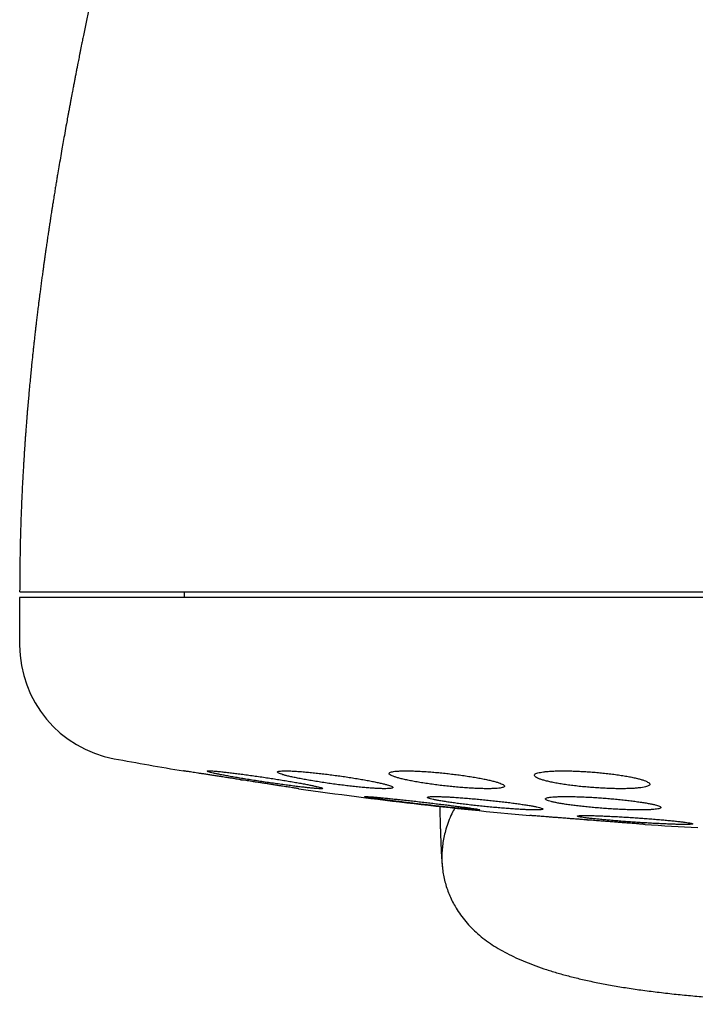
# Model space of a CAD drawing. Header units: millimetres. Extents: x 8 to 820, y 12 to 745.
# Tile 20 of 56: x 454 to 465, y 338 to 355. Entities that reach past the tile are written whole.
import ezdxf

# ---------------------------------------------------------------- set-up
doc = ezdxf.new("R2010")
doc.units = ezdxf.units.MM

msp = doc.modelspace()

# ---------------------------------------------------------------- linework, layer by layer
at = {"color": 7, "linetype": 'Continuous', "lineweight": 30}
for p, q in [((456.631, 345.568), (456.631, 345.468)), ((453.781, 345.468), (453.781, 344.642)), ((485.781, 345.468), (453.781, 345.468)), ((457.606, 342.312), (457.638, 342.307)), ((459.758, 342.018), (459.757, 342.018)), ((462.892, 341.979), (462.891, 341.979)), ((463.606, 341.615), (463.638, 341.612))]:
    msp.add_line(p, q, dxfattribs=at)
for centre, radius, start, end in [((455.781, 344.642), 2, 180, 259.6013), ((469.781, 420.932), 79.564, 259.60133, 260.47734), ((469.781, 420.932), 79.564, 261.9336, 264.83484), ((469.781, 420.932), 79.564, 266.27849, 266.93802)]:
    msp.add_arc(centre, radius, start, end, dxfattribs=at)
for points, knots in [([(458.253, 368.887), (458.253, 368.886), (458.252, 368.885), (458.251, 368.879), (458.249, 368.873), (458.246, 368.864), (458.243, 368.855), (458.24, 368.845), (458.237, 368.835), (458.234, 368.824), (458.23, 368.814), (458.227, 368.803), (458.224, 368.794), (458.221, 368.785), (458.219, 368.776), (458.216, 368.768), (458.214, 368.76), (458.212, 368.753), (458.209, 368.743), (458.205, 368.731), (458.2, 368.716), (458.195, 368.698), (458.189, 368.679), (458.183, 368.659), (458.177, 368.64), (458.172, 368.621), (458.166, 368.601), (458.159, 368.58), (458.152, 368.555), (458.144, 368.528), (458.135, 368.498), (458.126, 368.467), (458.114, 368.429), (458.1, 368.382), (458.088, 368.338), (458.078, 368.307), (458.073, 368.29), (458.069, 368.274), (458.065, 368.26), (458.06, 368.245), (458.055, 368.227), (458.049, 368.207), (458.042, 368.184), (458.036, 368.16), (458.029, 368.136), (458.022, 368.114), (458.015, 368.091), (458.009, 368.068), (458.002, 368.043), (457.994, 368.017), (457.986, 367.99), (457.979, 367.964), (457.971, 367.939), (457.965, 367.915), (457.958, 367.89), (457.95, 367.864), (457.941, 367.832), (457.93, 367.795), (457.918, 367.753), (457.907, 367.713), (457.897, 367.676), (457.887, 367.641), (457.877, 367.606), (457.866, 367.57), (457.857, 367.537), (457.849, 367.509), (457.842, 367.484), (457.835, 367.46), (457.828, 367.434), (457.819, 367.403), (457.81, 367.368), (457.8, 367.333), (457.791, 367.3), (457.782, 367.268), (457.773, 367.234), (457.762, 367.198), (457.752, 367.16), (457.741, 367.122), (457.731, 367.086), (457.722, 367.051), (457.713, 367.018), (457.704, 366.985), (457.694, 366.952), (457.685, 366.916), (457.674, 366.878), (457.663, 366.837), (457.652, 366.796), (457.641, 366.757), (457.631, 366.721), (457.622, 366.687), (457.613, 366.655), (457.605, 366.625), (457.597, 366.595), (457.588, 366.561), (457.578, 366.526), (457.568, 366.489), (457.559, 366.454), (457.549, 366.418), (457.538, 366.375), (457.524, 366.326), (457.51, 366.271), (457.496, 366.22), (457.484, 366.174), (457.473, 366.132), (457.462, 366.091), (457.45, 366.048), (457.438, 366.002), (457.426, 365.957), (457.416, 365.918), (457.407, 365.884), (457.399, 365.855), (457.391, 365.824), (457.383, 365.793), (457.375, 365.764), (457.368, 365.738), (457.362, 365.715), (457.356, 365.691), (457.349, 365.666), (457.342, 365.637), (457.333, 365.604), (457.324, 365.571), (457.315, 365.537), (457.306, 365.501), (457.296, 365.462), (457.285, 365.42), (457.273, 365.373), (457.26, 365.324), (457.248, 365.279), (457.237, 365.236), (457.226, 365.194), (457.215, 365.149), (457.202, 365.1), (457.189, 365.051), (457.177, 365.002), (457.164, 364.951), (457.151, 364.9), (457.139, 364.855), (457.13, 364.818), (457.122, 364.787), (457.113, 364.752), (457.104, 364.716), (457.094, 364.679), (457.086, 364.646), (457.079, 364.619), (457.073, 364.595), (457.067, 364.571), (457.06, 364.543), (457.051, 364.506), (457.04, 364.463), (457.028, 364.416), (457.016, 364.369), (457.004, 364.324), (456.993, 364.278), (456.981, 364.232), (456.97, 364.186), (456.959, 364.145), (456.95, 364.107), (456.941, 364.07), (456.931, 364.03), (456.921, 363.992), (456.913, 363.958), (456.906, 363.93), (456.899, 363.903), (456.887, 363.853), (456.871, 363.788), (456.849, 363.703), (456.829, 363.622), (456.808, 363.535), (456.786, 363.448), (456.766, 363.363), (456.744, 363.275), (456.725, 363.195), (456.705, 363.113), (456.687, 363.039), (456.669, 362.964), (456.65, 362.887), (456.63, 362.807), (456.609, 362.718), (456.591, 362.641), (456.574, 362.573), (456.561, 362.518), (456.549, 362.468), (456.536, 362.412), (456.521, 362.352), (456.508, 362.295), (456.495, 362.244), (456.486, 362.203), (456.476, 362.164), (456.466, 362.122), (456.455, 362.075), (456.444, 362.029), (456.434, 361.987), (456.426, 361.953), (456.418, 361.922), (456.411, 361.891), (456.402, 361.856), (456.393, 361.817), (456.383, 361.776), (456.374, 361.737), (456.365, 361.699), (456.356, 361.661), (456.346, 361.623), (456.336, 361.58), (456.319, 361.507), (456.295, 361.407), (456.263, 361.277), (456.232, 361.148), (456.202, 361.022), (456.173, 360.901), (456.144, 360.778), (456.119, 360.673), (456.098, 360.586), (456.082, 360.521), (456.067, 360.456), (456.052, 360.394), (456.037, 360.329), (456.022, 360.267), (456.007, 360.203), (455.992, 360.14), (455.976, 360.073), (455.96, 360.005), (455.944, 359.938), (455.927, 359.868), (455.91, 359.798), (455.897, 359.74), (455.887, 359.699), (455.881, 359.672), (455.875, 359.647), (455.868, 359.619), (455.861, 359.589), (455.854, 359.562), (455.848, 359.536), (455.842, 359.509), (455.835, 359.478), (455.828, 359.448), (455.821, 359.421), (455.815, 359.393), (455.808, 359.363), (455.799, 359.326), (455.788, 359.281), (455.777, 359.231), (455.764, 359.177), (455.751, 359.122), (455.739, 359.071), (455.728, 359.023), (455.715, 358.969), (455.703, 358.915), (455.691, 358.866), (455.68, 358.818), (455.668, 358.768), (455.656, 358.714), (455.641, 358.65), (455.624, 358.579), (455.607, 358.502), (455.59, 358.428), (455.573, 358.355), (455.555, 358.277), (455.535, 358.19), (455.513, 358.095), (455.492, 358.002), (455.472, 357.915), (455.455, 357.842), (455.441, 357.778), (455.427, 357.717), (455.413, 357.653), (455.398, 357.589), (455.385, 357.529), (455.373, 357.475), (455.362, 357.43), (455.353, 357.387), (455.343, 357.346), (455.329, 357.279), (455.309, 357.19), (455.284, 357.08), (455.26, 356.971), (455.241, 356.882), (455.226, 356.815), (455.216, 356.772), (455.207, 356.729), (455.198, 356.686), (455.188, 356.64), (455.177, 356.592), (455.167, 356.545), (455.158, 356.502), (455.149, 356.461), (455.14, 356.417), (455.129, 356.37), (455.118, 356.317), (455.105, 356.257), (455.092, 356.194), (455.079, 356.134), (455.068, 356.082), (455.058, 356.036), (455.049, 355.993), (455.04, 355.948), (455.025, 355.877), (455.004, 355.78), (454.98, 355.661), (454.955, 355.545), (454.932, 355.43), (454.908, 355.315), (454.887, 355.21), (454.871, 355.129), (454.859, 355.069), (454.849, 355.019), (454.837, 354.962), (454.826, 354.904), (454.815, 354.848), (454.804, 354.796), (454.794, 354.745), (454.783, 354.69), (454.772, 354.629), (454.758, 354.561), (454.745, 354.492), (454.732, 354.424), (454.721, 354.367), (454.712, 354.32), (454.704, 354.278), (454.695, 354.233), (454.686, 354.181), (454.675, 354.124), (454.663, 354.059), (454.65, 353.99), (454.636, 353.917), (454.624, 353.849), (454.609, 353.768), (454.588, 353.656), (454.563, 353.515), (454.537, 353.37), (454.512, 353.228), (454.487, 353.082), (454.461, 352.932), (454.44, 352.809), (454.424, 352.709), (454.41, 352.625), (454.395, 352.537), (454.382, 352.456), (454.371, 352.388), (454.363, 352.336), (454.356, 352.293), (454.35, 352.256), (454.345, 352.224), (454.34, 352.191), (454.334, 352.154), (454.327, 352.11), (454.319, 352.06), (454.311, 352.006), (454.304, 351.958), (454.298, 351.921), (454.294, 351.893), (454.29, 351.867), (454.286, 351.839), (454.281, 351.808), (454.276, 351.771), (454.269, 351.729), (454.262, 351.682), (454.255, 351.632), (454.248, 351.584), (454.242, 351.541), (454.237, 351.507), (454.233, 351.481), (454.23, 351.459), (454.227, 351.437), (454.223, 351.411), (454.218, 351.375), (454.211, 351.324), (454.201, 351.258), (454.191, 351.183), (454.18, 351.1), (454.17, 351.027), (454.162, 350.967), (454.155, 350.92), (454.149, 350.873), (454.143, 350.824), (454.137, 350.777), (454.132, 350.737), (454.128, 350.707), (454.125, 350.683), (454.122, 350.662), (454.119, 350.637), (454.115, 350.606), (454.11, 350.568), (454.102, 350.507), (454.092, 350.426), (454.081, 350.33), (454.07, 350.241), (454.06, 350.158), (454.051, 350.073), (454.041, 349.987), (454.031, 349.901), (454.023, 349.826), (454.016, 349.761), (454.009, 349.701), (454.002, 349.632), (453.994, 349.55), (453.983, 349.451), (453.972, 349.338), (453.96, 349.211), (453.948, 349.084), (453.937, 348.959), (453.926, 348.838), (453.917, 348.729), (453.909, 348.637), (453.904, 348.568), (453.899, 348.51), (453.895, 348.458), (453.892, 348.413), (453.888, 348.364), (453.884, 348.308), (453.879, 348.243), (453.874, 348.177), (453.87, 348.116), (453.866, 348.06), (453.863, 348.011), (453.86, 347.968), (453.858, 347.924), (453.854, 347.874), (453.851, 347.814), (453.847, 347.744), (453.842, 347.663), (453.836, 347.567), (453.83, 347.453), (453.824, 347.32), (453.817, 347.173), (453.81, 347.013), (453.804, 346.838), (453.798, 346.653), (453.792, 346.458), (453.788, 346.254), (453.784, 346.037), (453.782, 345.807), (453.782, 345.649), (453.781, 345.568)], [0, 0, 0, 0, 0.007667, 0.014936, 0.02181, 0.028294, 0.034391, 0.040004, 0.045249, 0.050127, 0.054642, 0.058367, 0.061805, 0.064958, 0.067825, 0.070409, 0.072709, 0.074728, 0.076473, 0.080039, 0.083904, 0.088067, 0.092527, 0.096931, 0.100961, 0.104622, 0.108285, 0.112328, 0.116751, 0.121549, 0.126557, 0.131597, 0.136668, 0.144544, 0.152524, 0.155004, 0.157292, 0.159378, 0.161263, 0.163031, 0.165291, 0.16786, 0.170736, 0.17369, 0.176584, 0.179275, 0.181764, 0.184422, 0.187214, 0.19014, 0.193153, 0.196017, 0.198702, 0.201206, 0.203615, 0.206256, 0.209159, 0.213267, 0.217375, 0.22145, 0.224605, 0.227823, 0.231106, 0.234419, 0.237511, 0.23975, 0.241822, 0.24387, 0.24609, 0.248482, 0.251724, 0.254702, 0.257306, 0.259717, 0.262387, 0.265306, 0.268372, 0.271257, 0.274071, 0.27669, 0.279138, 0.28152, 0.283885, 0.286454, 0.289264, 0.292273, 0.295154, 0.297897, 0.300409, 0.302679, 0.30491, 0.306822, 0.308774, 0.310984, 0.313565, 0.315846, 0.318174, 0.320469, 0.322704, 0.326438, 0.329842, 0.332993, 0.335933, 0.338322, 0.340739, 0.343312, 0.346122, 0.348841, 0.351392, 0.352979, 0.354671, 0.356468, 0.358299, 0.359958, 0.361432, 0.36272, 0.363976, 0.36536, 0.367, 0.368884, 0.370744, 0.372471, 0.374563, 0.376632, 0.378704, 0.381471, 0.384087, 0.386521, 0.388742, 0.390807, 0.393113, 0.395764, 0.398305, 0.400683, 0.403256, 0.40594, 0.408444, 0.409872, 0.411424, 0.413113, 0.414939, 0.416814, 0.418439, 0.419719, 0.420761, 0.421868, 0.4232, 0.424743, 0.427143, 0.429337, 0.431472, 0.433716, 0.435687, 0.437902, 0.440075, 0.441963, 0.443579, 0.445234, 0.447055, 0.448996, 0.450373, 0.451571, 0.452693, 0.454041, 0.458164, 0.46128, 0.465205, 0.468793, 0.472543, 0.476277, 0.479527, 0.483595, 0.486322, 0.48969, 0.492676, 0.495521, 0.49915, 0.502339, 0.506171, 0.50827, 0.510228, 0.512356, 0.5141, 0.516071, 0.518358, 0.519876, 0.521215, 0.522462, 0.523857, 0.525434, 0.527189, 0.528475, 0.529576, 0.530563, 0.531547, 0.532665, 0.534024, 0.535447, 0.536673, 0.537964, 0.539152, 0.540363, 0.541787, 0.54334, 0.547484, 0.551579, 0.555994, 0.560002, 0.563711, 0.56765, 0.57164, 0.57379, 0.575843, 0.577846, 0.579853, 0.581772, 0.583917, 0.585727, 0.587721, 0.589856, 0.591921, 0.594065, 0.596101, 0.598438, 0.600524, 0.601487, 0.602259, 0.602958, 0.60384, 0.604848, 0.605696, 0.606381, 0.607185, 0.608223, 0.609179, 0.609927, 0.610723, 0.611729, 0.612722, 0.614087, 0.615891, 0.617241, 0.619079, 0.620537, 0.621998, 0.62374, 0.625381, 0.62688, 0.628238, 0.629665, 0.631384, 0.633153, 0.635415, 0.637785, 0.640055, 0.642069, 0.644312, 0.647032, 0.649868, 0.652737, 0.655349, 0.657599, 0.659192, 0.661049, 0.662941, 0.664833, 0.666759, 0.668206, 0.669551, 0.670795, 0.671939, 0.673205, 0.676659, 0.679695, 0.682905, 0.686147, 0.68746, 0.68874, 0.689939, 0.691131, 0.692485, 0.69398, 0.695319, 0.696525, 0.697683, 0.698942, 0.700303, 0.701768, 0.703545, 0.705463, 0.707211, 0.708698, 0.710005, 0.711175, 0.712409, 0.713798, 0.71735, 0.720743, 0.724025, 0.727289, 0.730564, 0.73382, 0.736295, 0.737495, 0.738906, 0.740585, 0.742328, 0.743857, 0.7453, 0.746748, 0.748198, 0.750014, 0.751879, 0.753953, 0.755906, 0.757598, 0.75881, 0.759888, 0.761148, 0.762642, 0.76426, 0.765972, 0.768083, 0.770146, 0.772099, 0.773781, 0.776974, 0.781578, 0.78561, 0.789121, 0.793555, 0.797791, 0.801704, 0.803858, 0.806124, 0.808689, 0.811277, 0.812869, 0.814341, 0.815562, 0.816531, 0.817389, 0.818257, 0.819275, 0.820474, 0.821864, 0.823445, 0.824946, 0.825872, 0.826579, 0.827263, 0.828036, 0.828897, 0.829838, 0.831091, 0.8324, 0.833765, 0.83517, 0.836389, 0.837348, 0.838012, 0.838554, 0.839171, 0.839868, 0.840645, 0.84223, 0.844068, 0.846147, 0.84844, 0.850945, 0.852174, 0.853448, 0.854767, 0.856132, 0.85748, 0.85859, 0.859444, 0.860003, 0.860524, 0.861215, 0.862074, 0.863104, 0.864303, 0.867136, 0.869793, 0.872251, 0.874511, 0.876572, 0.879276, 0.881628, 0.88367, 0.885401, 0.886977, 0.888678, 0.891028, 0.893749, 0.896843, 0.900325, 0.904203, 0.9073, 0.91061, 0.914135, 0.91627, 0.918159, 0.919754, 0.921054, 0.922411, 0.92342, 0.925114, 0.926974, 0.928793, 0.930493, 0.932027, 0.933395, 0.934482, 0.93558, 0.936949, 0.938595, 0.940518, 0.942718, 0.945196, 0.94844, 0.952063, 0.956068, 0.960456, 0.965229, 0.970388, 0.975609, 0.981178, 0.987098, 0.993371, 1, 1, 1, 1]), ([(453.783, 345.568), (453.783, 345.568), (453.782, 345.568), (453.795, 345.568), (453.821, 345.568), (453.861, 345.568), (453.915, 345.568), (453.982, 345.568), (454.062, 345.568), (454.155, 345.568), (454.262, 345.568), (454.381, 345.568), (454.471, 345.568), (454.516, 345.568)], [0, 0, 0, 0, 0.046646, 0.141976, 0.23754, 0.333141, 0.428498, 0.52369, 0.618798, 0.713903, 0.809085, 0.904424, 1, 1, 1, 1]), ([(454.516, 345.568), (454.566, 345.568), (454.664, 345.568), (454.829, 345.568), (455.007, 345.568), (455.198, 345.568), (455.402, 345.568), (455.616, 345.568), (455.836, 345.568), (456.064, 345.568), (456.302, 345.568), (456.552, 345.568), (456.817, 345.568), (457.099, 345.568), (457.398, 345.568), (457.707, 345.568), (458.027, 345.568), (458.359, 345.568), (458.694, 345.568), (459.032, 345.568), (459.371, 345.568), (459.719, 345.568), (460.075, 345.568), (460.446, 345.568), (460.833, 345.568), (461.235, 345.568), (461.645, 345.568), (462.062, 345.568), (462.486, 345.568), (462.909, 345.568), (463.329, 345.568), (463.746, 345.568), (464.167, 345.568), (464.593, 345.568), (465.033, 345.568), (465.485, 345.568), (465.949, 345.568), (466.417, 345.568), (466.888, 345.568), (467.361, 345.568), (467.828, 345.568), (468.288, 345.568), (468.739, 345.568), (469.191, 345.568), (469.643, 345.568), (469.945, 345.568), (470.096, 345.568)], [0, 0, 0, 0, 0.023363, 0.046689, 0.069999, 0.093313, 0.116654, 0.140027, 0.162034, 0.184017, 0.205994, 0.227982, 0.25, 0.273367, 0.296695, 0.320005, 0.343318, 0.366655, 0.390027, 0.412034, 0.434017, 0.455994, 0.477982, 0.5, 0.523367, 0.546695, 0.570005, 0.593318, 0.616655, 0.640027, 0.662034, 0.684017, 0.705994, 0.727982, 0.75, 0.773367, 0.796695, 0.820005, 0.843318, 0.866655, 0.890024, 0.912028, 0.93401, 0.955988, 0.977978, 1, 1, 1, 1]), ([(457.618, 342.31), (457.59, 342.314), (457.534, 342.323), (457.45, 342.336), (457.366, 342.349), (457.284, 342.362), (457.205, 342.374), (457.129, 342.386), (457.056, 342.397), (456.987, 342.408), (456.924, 342.417), (456.865, 342.426), (456.811, 342.435), (456.764, 342.442), (456.723, 342.449), (456.688, 342.454), (456.66, 342.458), (456.639, 342.462), (456.625, 342.464), (456.618, 342.465), (456.618, 342.465), (456.619, 342.465)], [0, 0, 0, 0, 0.053717, 0.107434, 0.162706, 0.217977, 0.271697, 0.325416, 0.380713, 0.436009, 0.489427, 0.542845, 0.597851, 0.652856, 0.70567, 0.758483, 0.812864, 0.867245, 0.919509, 0.971773, 1, 1, 1, 1]), ([(458.032, 342.35), (457.995, 342.356), (457.919, 342.367), (457.808, 342.383), (457.699, 342.398), (457.594, 342.412), (457.495, 342.424), (457.403, 342.435), (457.319, 342.445), (457.244, 342.453), (457.179, 342.459), (457.126, 342.463), (457.084, 342.465), (457.054, 342.465), (457.036, 342.463), (457.03, 342.46), (457.037, 342.454), (457.056, 342.447), (457.087, 342.438), (457.13, 342.427), (457.184, 342.415), (457.248, 342.402), (457.323, 342.388), (457.406, 342.372), (457.498, 342.356), (457.597, 342.339), (457.701, 342.322), (457.81, 342.304), (457.922, 342.287), (458.036, 342.269), (458.15, 342.253), (458.262, 342.237), (458.371, 342.222), (458.476, 342.208), (458.575, 342.195), (458.667, 342.184), (458.751, 342.175), (458.825, 342.167), (458.889, 342.161), (458.942, 342.157), (458.983, 342.155), (459.012, 342.155), (459.029, 342.157), (459.034, 342.161), (459.026, 342.166), (459.007, 342.174), (458.975, 342.183), (458.931, 342.193), (458.877, 342.205), (458.811, 342.219), (458.736, 342.233), (458.652, 342.249), (458.56, 342.265), (458.461, 342.282), (458.356, 342.299), (458.249, 342.317), (458.14, 342.334), (458.068, 342.345), (458.032, 342.35)], [0, 0, 0, 0, 0.018035, 0.036127, 0.054162, 0.072204, 0.090304, 0.108345, 0.126243, 0.144199, 0.162096, 0.179792, 0.197546, 0.215243, 0.232821, 0.250456, 0.268034, 0.285626, 0.303273, 0.320866, 0.338595, 0.356379, 0.374109, 0.392041, 0.410029, 0.427961, 0.446075, 0.464245, 0.482359, 0.500553, 0.518805, 0.536999, 0.555134, 0.573328, 0.591462, 0.609424, 0.627445, 0.645407, 0.663161, 0.680972, 0.698726, 0.716329, 0.733989, 0.751593, 0.769167, 0.786797, 0.804372, 0.822048, 0.83978, 0.857457, 0.875322, 0.893243, 0.91111, 0.929172, 0.947292, 0.965355, 0.982678, 1, 1, 1, 1]), ([(459.247, 342.387), (459.21, 342.392), (459.135, 342.402), (459.024, 342.415), (458.916, 342.428), (458.812, 342.438), (458.713, 342.447), (458.621, 342.455), (458.537, 342.46), (458.463, 342.463), (458.398, 342.465), (458.344, 342.465), (458.301, 342.462), (458.27, 342.458), (458.252, 342.452), (458.245, 342.445), (458.251, 342.435), (458.269, 342.424), (458.3, 342.412), (458.342, 342.398), (458.395, 342.383), (458.459, 342.368), (458.534, 342.351), (458.617, 342.334), (458.709, 342.317), (458.808, 342.299), (458.913, 342.282), (459.023, 342.265), (459.135, 342.248), (459.249, 342.232), (459.363, 342.218), (459.475, 342.204), (459.584, 342.192), (459.689, 342.181), (459.788, 342.172), (459.879, 342.165), (459.963, 342.16), (460.037, 342.157), (460.101, 342.155), (460.154, 342.156), (460.196, 342.158), (460.226, 342.162), (460.244, 342.168), (460.249, 342.176), (460.243, 342.186), (460.224, 342.197), (460.193, 342.209), (460.15, 342.223), (460.096, 342.238), (460.031, 342.253), (459.956, 342.27), (459.871, 342.287), (459.779, 342.304), (459.68, 342.322), (459.574, 342.339), (459.466, 342.356), (459.357, 342.372), (459.284, 342.382), (459.247, 342.387)], [0, 0, 0, 0, 0.017883, 0.035822, 0.053704, 0.071595, 0.089543, 0.107432, 0.125172, 0.14297, 0.16071, 0.178305, 0.195957, 0.213553, 0.231129, 0.248761, 0.266337, 0.284024, 0.301767, 0.319455, 0.337337, 0.355274, 0.373157, 0.391233, 0.409367, 0.427443, 0.445631, 0.463875, 0.482062, 0.500224, 0.518444, 0.536605, 0.554616, 0.572685, 0.590694, 0.608496, 0.626356, 0.644158, 0.661788, 0.679475, 0.697105, 0.714673, 0.732298, 0.749867, 0.767509, 0.785205, 0.802847, 0.820663, 0.838535, 0.856352, 0.874371, 0.892448, 0.910468, 0.928632, 0.946855, 0.965019, 0.98251, 1, 1, 1, 1]), ([(461.18, 342.419), (461.143, 342.423), (461.069, 342.431), (460.959, 342.441), (460.851, 342.45), (460.747, 342.456), (460.649, 342.461), (460.557, 342.464), (460.474, 342.465), (460.399, 342.464), (460.334, 342.461), (460.28, 342.457), (460.237, 342.45), (460.205, 342.442), (460.186, 342.432), (460.178, 342.421), (460.183, 342.408), (460.201, 342.394), (460.231, 342.379), (460.273, 342.363), (460.326, 342.346), (460.39, 342.329), (460.465, 342.311), (460.549, 342.294), (460.641, 342.277), (460.74, 342.26), (460.846, 342.243), (460.955, 342.228), (461.068, 342.213), (461.181, 342.2), (461.295, 342.189), (461.407, 342.178), (461.516, 342.17), (461.62, 342.164), (461.718, 342.159), (461.809, 342.156), (461.892, 342.155), (461.966, 342.156), (462.031, 342.159), (462.084, 342.164), (462.127, 342.17), (462.157, 342.179), (462.176, 342.189), (462.183, 342.2), (462.176, 342.213), (462.158, 342.227), (462.128, 342.242), (462.085, 342.258), (462.031, 342.275), (461.966, 342.292), (461.891, 342.31), (461.806, 342.327), (461.713, 342.344), (461.614, 342.361), (461.508, 342.378), (461.4, 342.393), (461.29, 342.407), (461.217, 342.415), (461.18, 342.419)], [0, 0, 0, 0, 0.0177304, 0.0355165, 0.0532459, 0.0709824, 0.0887758, 0.1065117, 0.1241314, 0.1418077, 0.1594275, 0.1769955, 0.1946193, 0.212188, 0.229839, 0.2475456, 0.2651977, 0.2830301, 0.3009184, 0.3187517, 0.3367871, 0.3548793, 0.3729151, 0.3910873, 0.4093173, 0.4274892, 0.4456698, 0.4639087, 0.4820884, 0.500143, 0.518256, 0.5363096, 0.5541608, 0.5720699, 0.5899204, 0.6075831, 0.6253027, 0.6429653, 0.6605363, 0.6781633, 0.6957348, 0.7133478, 0.7310163, 0.7486302, 0.7663992, 0.7842241, 0.801994, 0.8199678, 0.8379981, 0.8559724, 0.8741125, 0.89231, 0.91045, 0.9286437, 0.9468955, 0.9650884, 0.9825443, 1, 1, 1, 1]), ([(463.7, 342.444), (463.663, 342.447), (463.588, 342.452), (463.478, 342.458), (463.371, 342.462), (463.268, 342.465), (463.17, 342.465), (463.079, 342.464), (462.995, 342.46), (462.921, 342.455), (462.855, 342.448), (462.801, 342.439), (462.757, 342.429), (462.725, 342.417), (462.705, 342.404), (462.698, 342.389), (462.702, 342.374), (462.72, 342.358), (462.75, 342.341), (462.791, 342.323), (462.845, 342.306), (462.91, 342.288), (462.985, 342.271), (463.069, 342.254), (463.162, 342.238), (463.262, 342.223), (463.367, 342.209), (463.476, 342.196), (463.589, 342.185), (463.702, 342.176), (463.815, 342.168), (463.926, 342.162), (464.034, 342.158), (464.137, 342.155), (464.235, 342.155), (464.326, 342.157), (464.409, 342.16), (464.483, 342.166), (464.547, 342.173), (464.601, 342.182), (464.644, 342.192), (464.675, 342.204), (464.695, 342.217), (464.702, 342.232), (464.696, 342.247), (464.678, 342.263), (464.647, 342.28), (464.604, 342.298), (464.55, 342.315), (464.485, 342.333), (464.409, 342.35), (464.324, 342.367), (464.231, 342.383), (464.131, 342.398), (464.025, 342.412), (463.917, 342.424), (463.808, 342.435), (463.736, 342.441), (463.7, 342.444)], [0, 0, 0, 0, 0.017619, 0.035293, 0.052911, 0.070533, 0.088211, 0.105833, 0.1234, 0.141024, 0.158592, 0.176214, 0.193891, 0.211513, 0.229299, 0.247141, 0.264928, 0.28292, 0.300969, 0.318961, 0.337112, 0.355321, 0.373472, 0.391663, 0.409913, 0.428103, 0.446196, 0.464347, 0.482439, 0.500339, 0.518296, 0.536195, 0.553895, 0.571651, 0.58935, 0.606931, 0.624568, 0.642148, 0.65974, 0.677388, 0.694981, 0.712707, 0.730489, 0.748216, 0.766144, 0.784128, 0.802056, 0.820166, 0.838333, 0.856443, 0.874637, 0.892889, 0.911082, 0.92922, 0.947417, 0.965554, 0.982777, 1, 1, 1, 1]), ([(458.617, 342.156), (458.617, 342.155), (458.618, 342.155), (458.613, 342.156), (458.602, 342.158), (458.583, 342.161), (458.557, 342.165), (458.525, 342.17), (458.487, 342.176), (458.442, 342.183), (458.392, 342.19), (458.336, 342.199), (458.276, 342.208), (458.21, 342.218), (458.141, 342.229), (458.068, 342.24), (457.991, 342.252), (457.911, 342.265), (457.822, 342.278), (457.724, 342.294), (457.653, 342.304), (457.618, 342.31)], [0, 0, 0, 0, 0.013432, 0.065486, 0.11754, 0.171106, 0.224673, 0.276747, 0.328821, 0.382387, 0.435953, 0.488413, 0.540874, 0.594825, 0.648776, 0.701825, 0.754874, 0.809433, 0.863993, 0.931621, 1, 1, 1, 1]), ([(460.757, 341.924), (460.719, 341.929), (460.644, 341.937), (460.533, 341.949), (460.424, 341.961), (460.32, 341.972), (460.221, 341.982), (460.129, 341.992), (460.045, 342), (459.97, 342.007), (459.905, 342.012), (459.851, 342.016), (459.809, 342.019), (459.778, 342.02), (459.761, 342.02), (459.755, 342.018), (459.762, 342.015), (459.781, 342.011), (459.813, 342.005), (459.856, 341.998), (459.911, 341.99), (459.976, 341.981), (460.05, 341.97), (460.134, 341.959), (460.226, 341.948), (460.325, 341.935), (460.429, 341.922), (460.538, 341.909), (460.649, 341.896), (460.763, 341.883), (460.876, 341.871), (460.987, 341.858), (461.096, 341.846), (461.201, 341.835), (461.299, 341.825), (461.391, 341.816), (461.474, 341.808), (461.549, 341.801), (461.613, 341.796), (461.666, 341.792), (461.707, 341.789), (461.737, 341.788), (461.754, 341.788), (461.759, 341.79), (461.751, 341.793), (461.731, 341.798), (461.699, 341.804), (461.655, 341.811), (461.599, 341.819), (461.534, 341.828), (461.458, 341.838), (461.374, 341.85), (461.281, 341.861), (461.182, 341.874), (461.078, 341.887), (460.971, 341.899), (460.864, 341.912), (460.792, 341.92), (460.757, 341.924)], [0, 0, 0, 0, 0.017991, 0.036039, 0.054029, 0.072023, 0.090075, 0.108069, 0.125989, 0.143967, 0.161886, 0.179689, 0.197549, 0.215351, 0.233071, 0.250847, 0.268567, 0.286274, 0.304037, 0.321744, 0.339513, 0.357338, 0.375107, 0.392986, 0.410921, 0.428801, 0.44679, 0.464836, 0.482826, 0.500878, 0.518987, 0.537039, 0.555078, 0.573175, 0.591213, 0.609168, 0.62718, 0.645135, 0.662972, 0.680867, 0.698705, 0.716444, 0.734241, 0.75198, 0.769683, 0.787443, 0.805146, 0.822889, 0.840688, 0.858431, 0.876273, 0.894171, 0.912013, 0.92997, 0.947984, 0.965942, 0.982971, 1, 1, 1, 1]), ([(461.845, 341.962), (461.808, 341.966), (461.733, 341.973), (461.622, 341.983), (461.514, 341.992), (461.41, 342), (461.311, 342.007), (461.219, 342.012), (461.135, 342.016), (461.061, 342.019), (460.996, 342.02), (460.942, 342.02), (460.899, 342.018), (460.868, 342.015), (460.85, 342.011), (460.843, 342.005), (460.85, 341.998), (460.868, 341.989), (460.899, 341.98), (460.942, 341.97), (460.996, 341.959), (461.061, 341.947), (461.136, 341.934), (461.22, 341.922), (461.312, 341.909), (461.411, 341.895), (461.515, 341.882), (461.624, 341.87), (461.736, 341.857), (461.849, 341.846), (461.963, 341.835), (462.074, 341.825), (462.183, 341.816), (462.287, 341.808), (462.386, 341.801), (462.477, 341.796), (462.56, 341.792), (462.635, 341.789), (462.699, 341.788), (462.752, 341.788), (462.794, 341.79), (462.824, 341.793), (462.842, 341.798), (462.848, 341.804), (462.84, 341.811), (462.821, 341.819), (462.789, 341.829), (462.746, 341.839), (462.691, 341.85), (462.626, 341.862), (462.55, 341.875), (462.465, 341.887), (462.373, 341.901), (462.274, 341.914), (462.169, 341.927), (462.061, 341.939), (461.953, 341.951), (461.881, 341.958), (461.845, 341.962)], [0, 0, 0, 0, 0.017881, 0.035818, 0.053698, 0.071583, 0.089525, 0.107409, 0.125209, 0.143067, 0.160866, 0.178585, 0.19636, 0.214079, 0.231786, 0.24955, 0.267258, 0.285029, 0.302856, 0.320627, 0.338509, 0.356447, 0.374329, 0.39232, 0.410369, 0.42836, 0.446413, 0.464523, 0.482575, 0.500613, 0.518708, 0.536745, 0.554698, 0.572708, 0.59066, 0.608495, 0.626387, 0.644222, 0.66196, 0.679755, 0.697493, 0.715196, 0.732955, 0.750659, 0.768403, 0.786204, 0.803949, 0.821793, 0.839694, 0.857539, 0.875498, 0.893515, 0.911475, 0.929515, 0.947613, 0.965654, 0.982827, 1, 1, 1, 1]), ([(463.891, 341.993), (463.854, 341.996), (463.779, 342.001), (463.669, 342.008), (463.561, 342.013), (463.457, 342.017), (463.359, 342.019), (463.267, 342.02), (463.184, 342.02), (463.109, 342.018), (463.044, 342.015), (462.99, 342.01), (462.946, 342.004), (462.915, 341.997), (462.896, 341.989), (462.889, 341.979), (462.895, 341.969), (462.913, 341.958), (462.944, 341.946), (462.986, 341.933), (463.04, 341.921), (463.105, 341.907), (463.18, 341.894), (463.265, 341.881), (463.357, 341.869), (463.456, 341.856), (463.561, 341.845), (463.67, 341.834), (463.782, 341.824), (463.895, 341.815), (464.008, 341.807), (464.119, 341.8), (464.227, 341.795), (464.331, 341.791), (464.429, 341.789), (464.521, 341.788), (464.604, 341.789), (464.678, 341.79), (464.742, 341.794), (464.796, 341.798), (464.838, 341.805), (464.869, 341.812), (464.887, 341.82), (464.893, 341.83), (464.887, 341.84), (464.868, 341.851), (464.836, 341.863), (464.793, 341.876), (464.738, 341.889), (464.673, 341.902), (464.597, 341.915), (464.512, 341.928), (464.419, 341.94), (464.32, 341.953), (464.214, 341.964), (464.107, 341.975), (463.999, 341.985), (463.927, 341.99), (463.891, 341.993)], [0, 0, 0, 0, 0.01777, 0.035596, 0.053366, 0.071139, 0.088969, 0.106741, 0.124459, 0.142232, 0.15995, 0.177658, 0.195422, 0.213131, 0.230905, 0.248734, 0.266508, 0.284393, 0.302334, 0.320219, 0.338213, 0.356264, 0.374258, 0.392312, 0.410423, 0.428476, 0.446512, 0.464606, 0.482641, 0.50059, 0.518598, 0.536546, 0.554378, 0.572267, 0.590099, 0.607835, 0.625628, 0.643364, 0.661067, 0.678827, 0.69653, 0.714277, 0.73208, 0.749827, 0.767675, 0.785578, 0.803426, 0.821389, 0.839408, 0.857371, 0.875413, 0.893512, 0.911554, 0.929604, 0.947712, 0.965762, 0.982881, 1, 1, 1, 1]), ([(461.059, 341.848), (461.059, 341.844), (461.06, 341.81), (461.061, 341.749), (461.063, 341.679), (461.065, 341.623), (461.066, 341.58), (461.067, 341.537), (461.069, 341.494), (461.07, 341.452), (461.071, 341.413), (461.072, 341.376), (461.074, 341.341), (461.075, 341.308), (461.076, 341.278), (461.077, 341.252), (461.078, 341.23), (461.079, 341.212), (461.079, 341.194), (461.08, 341.176), (461.081, 341.157), (461.082, 341.136), (461.083, 341.112), (461.085, 341.084), (461.086, 341.054), (461.088, 341.024), (461.089, 340.995), (461.091, 340.969), (461.092, 340.944), (461.094, 340.923), (461.095, 340.905), (461.096, 340.891), (461.097, 340.879), (461.098, 340.87), (461.098, 340.863), (461.099, 340.858), (461.099, 340.852), (461.1, 340.846), (461.101, 340.839), (461.101, 340.831), (461.102, 340.823), (461.103, 340.814), (461.104, 340.805), (461.105, 340.796), (461.106, 340.787), (461.106, 340.781), (461.107, 340.779)], [0, 0, 0, 0, 0.005195, 0.041118, 0.079416, 0.100564, 0.122389, 0.144896, 0.168089, 0.191971, 0.216247, 0.239208, 0.260567, 0.285118, 0.307079, 0.326427, 0.343143, 0.357213, 0.370369, 0.385352, 0.4022, 0.420916, 0.441499, 0.470839, 0.502414, 0.536202, 0.57049, 0.605726, 0.640423, 0.674546, 0.700491, 0.724393, 0.746195, 0.765914, 0.776253, 0.786285, 0.79797, 0.811585, 0.827105, 0.844503, 0.863742, 0.886978, 0.912318, 0.939675, 0.968944, 1, 1, 1, 1]), ([(461.32, 341.821), (461.303, 341.788), (461.262, 341.713), (461.211, 341.59), (461.167, 341.461), (461.136, 341.339), (461.114, 341.225), (461.101, 341.11), (461.095, 340.995), (461.097, 340.881), (461.106, 340.768), (461.124, 340.655), (461.149, 340.544), (461.181, 340.435), (461.222, 340.327), (461.269, 340.221), (461.328, 340.111), (461.4, 339.998), (461.486, 339.882), (461.583, 339.771), (461.691, 339.666), (461.809, 339.566), (461.937, 339.473), (462.075, 339.385), (462.223, 339.303), (462.381, 339.226), (462.549, 339.153), (462.727, 339.085), (462.914, 339.02), (463.111, 338.96), (463.318, 338.904), (463.538, 338.85), (463.772, 338.799), (464.02, 338.752), (464.279, 338.708), (464.549, 338.668), (464.83, 338.632), (465.117, 338.599), (465.408, 338.57), (465.704, 338.544), (466.011, 338.521), (466.327, 338.501), (466.667, 338.482), (467.031, 338.465), (467.421, 338.45), (467.823, 338.438), (468.239, 338.429), (468.555, 338.423), (468.733, 338.422), (468.768, 338.421)], [0, 0, 0, 0, 0.011453, 0.026568, 0.041404, 0.053589, 0.065639, 0.07758, 0.089438, 0.101238, 0.113005, 0.124764, 0.136539, 0.148355, 0.160236, 0.172207, 0.184292, 0.198979, 0.21391, 0.22913, 0.244682, 0.260613, 0.276988, 0.293893, 0.311405, 0.329588, 0.348493, 0.368164, 0.388637, 0.409946, 0.432124, 0.455196, 0.480298, 0.506431, 0.533616, 0.561875, 0.591227, 0.621687, 0.651436, 0.682197, 0.71398, 0.746796, 0.780654, 0.819684, 0.860035, 0.901719, 0.944746, 0.989126, 1, 1, 1, 1]), ([(463.618, 341.614), (463.59, 341.616), (463.534, 341.62), (463.451, 341.627), (463.368, 341.633), (463.286, 341.639), (463.208, 341.646), (463.133, 341.651), (463.06, 341.657), (462.992, 341.662), (462.928, 341.667), (462.869, 341.672), (462.816, 341.676), (462.768, 341.68), (462.726, 341.683), (462.691, 341.686), (462.662, 341.688), (462.64, 341.69), (462.626, 341.691), (462.618, 341.691), (462.618, 341.691), (462.619, 341.691)], [0, 0, 0, 0, 0.053125, 0.10625, 0.160917, 0.215583, 0.268709, 0.321834, 0.376507, 0.43118, 0.484232, 0.537283, 0.591884, 0.646485, 0.699384, 0.752284, 0.806728, 0.861172, 0.913931, 0.96669, 1, 1, 1, 1]), ([(464.443, 341.653), (464.406, 341.655), (464.331, 341.66), (464.22, 341.667), (464.112, 341.673), (464.008, 341.678), (463.909, 341.683), (463.817, 341.686), (463.734, 341.689), (463.659, 341.691), (463.594, 341.692), (463.54, 341.691), (463.497, 341.69), (463.466, 341.688), (463.448, 341.685), (463.442, 341.681), (463.448, 341.676), (463.467, 341.671), (463.498, 341.664), (463.541, 341.657), (463.596, 341.65), (463.661, 341.642), (463.736, 341.634), (463.821, 341.625), (463.913, 341.616), (464.012, 341.608), (464.116, 341.599), (464.225, 341.59), (464.336, 341.582), (464.449, 341.574), (464.562, 341.567), (464.673, 341.56), (464.782, 341.554), (464.885, 341.549), (464.984, 341.545), (465.075, 341.541), (465.158, 341.538), (465.233, 341.537), (465.297, 341.536), (465.35, 341.536), (465.392, 341.537), (465.422, 341.54), (465.44, 341.543), (465.446, 341.547), (465.438, 341.552), (465.418, 341.557), (465.386, 341.563), (465.342, 341.57), (465.287, 341.578), (465.221, 341.586), (465.145, 341.594), (465.061, 341.603), (464.968, 341.612), (464.869, 341.62), (464.764, 341.629), (464.657, 341.637), (464.55, 341.645), (464.479, 341.65), (464.443, 341.653)], [0, 0, 0, 0, 0.017879, 0.035816, 0.053695, 0.071576, 0.089515, 0.107396, 0.125239, 0.14314, 0.160983, 0.178789, 0.196653, 0.214459, 0.232261, 0.250119, 0.267921, 0.285751, 0.303638, 0.321469, 0.339349, 0.357286, 0.375167, 0.393097, 0.411083, 0.429013, 0.446971, 0.464985, 0.482942, 0.500892, 0.5189, 0.53685, 0.554761, 0.57273, 0.590642, 0.608501, 0.626417, 0.644276, 0.662091, 0.679963, 0.697778, 0.715578, 0.733434, 0.751234, 0.769052, 0.786927, 0.804745, 0.822609, 0.840529, 0.858393, 0.876309, 0.894282, 0.912197, 0.930149, 0.948158, 0.96611, 0.983055, 1, 1, 1, 1]), ([(464.617, 341.536), (464.617, 341.536), (464.618, 341.536), (464.614, 341.536), (464.603, 341.537), (464.584, 341.539), (464.559, 341.541), (464.527, 341.543), (464.488, 341.546), (464.444, 341.55), (464.393, 341.554), (464.337, 341.558), (464.276, 341.563), (464.21, 341.568), (464.14, 341.573), (464.067, 341.579), (463.99, 341.585), (463.91, 341.591), (463.821, 341.598), (463.723, 341.606), (463.653, 341.611), (463.618, 341.614)], [0, 0, 0, 0, 0.008526, 0.06123, 0.113934, 0.168169, 0.222404, 0.27511, 0.327817, 0.382049, 0.436282, 0.489087, 0.541892, 0.596223, 0.650554, 0.70351, 0.756467, 0.810954, 0.865441, 0.932347, 1, 1, 1, 1])]:
    msp.add_open_spline(points, degree=3, knots=knots, dxfattribs=at)

doc.saveas('drawing.dxf')
